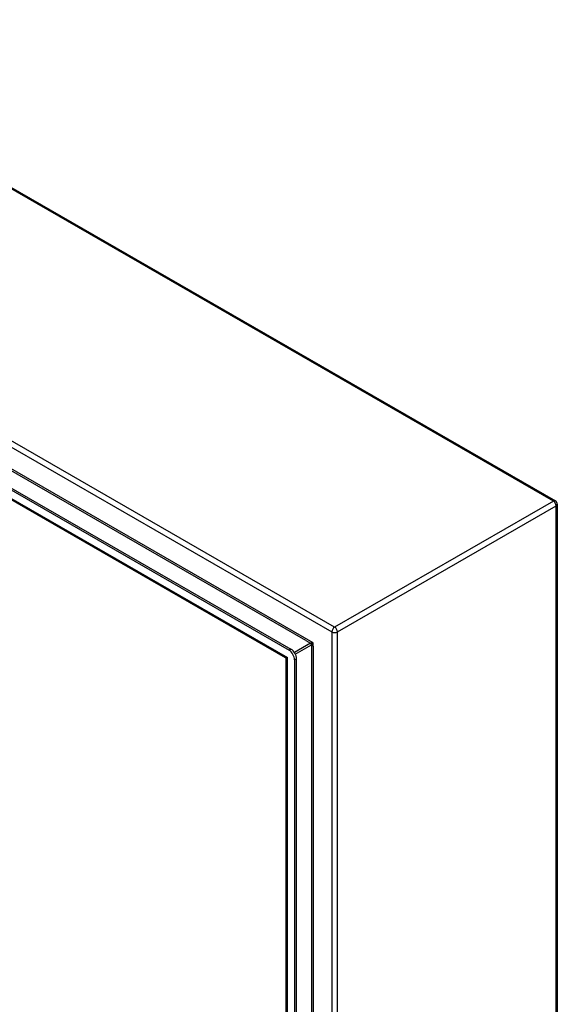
# Model space of a CAD drawing. Header units: inches. Extents: x 16 to 193, y 16 to 114.
# Tile 87 of 87: x 180 to 193, y 77 to 102. Entities that reach past the tile are written whole.
import ezdxf

# ---------------------------------------------------------------- set-up
doc = ezdxf.new("R2010")
doc.units = ezdxf.units.IN
doc.header["$MEASUREMENT"] = 0
doc.layers.add('Visible Edges(ANSI)', color=7, linetype='Continuous', lineweight=25)
doc.layers.add('Visible Tangent Edges(ANSI)', color=7, linetype='Continuous', lineweight=25)

msp = doc.modelspace()

# ---------------------------------------------------------------- linework, layer by layer
at = {"layer": 'Visible Edges(ANSI)'}
for p, q in [((172.114, 102.059), (193.187, 89.924)), ((166.261, 97.797), (186.472, 86.159)), ((166.309, 97.825), (186.52, 86.186)), ((186.386, 85.966), (166.388, 97.482)), ((193.236, 89.838), (193.236, 55.663)), ((186.401, 53.006), (186.401, 85.939)), ((186.611, 85.917), (186.611, 52.739)), ((186.659, 52.767), (186.659, 85.945))]:
    msp.add_line(p, q, dxfattribs=at)
at = {"layer": 'Visible Edges(ANSI)', "flags": 128}
msp.add_lwpolyline([(186.401, 85.939), (186.4, 85.946), (186.397, 85.954), (186.392, 85.961), (186.386, 85.966)], dxfattribs=at)
at = {"layer": 'Visible Edges(ANSI)'}
msp.add_arc((193.137, 89.838), 0.099, 0, 60.064, dxfattribs=at)
for centre, major_axis, start_param, end_param in [((186.472, 85.998), (0.098, -0.171), 0.787332, 2.358128), ((186.52, 86.025), (-0.098, 0.171), 3.928925, 5.499721)]:
    msp.add_ellipse(centre, major_axis=major_axis, ratio=0.578093, start_param=start_param, end_param=end_param, dxfattribs=at)
at = {"layer": 'Visible Tangent Edges(ANSI)'}
for p, q in [((193.137, 89.919), (172.064, 102.054)), ((187.621, 86.742), (166.547, 98.877)), ((166.477, 98.756), (187.551, 86.621)), ((187.078, 86.347), (166.95, 97.938)), ((186.893, 86.403), (167.091, 97.806)), ((166.302, 97.565), (186.43, 85.974)), ((193.137, 89.919), (187.621, 86.742)), ((187.691, 86.621), (193.207, 89.798)), ((193.207, 55.623), (193.207, 89.798)), ((187.551, 86.621), (187.551, 52.446)), ((187.691, 52.446), (187.691, 86.621)), ((186.52, 86.186), (186.472, 86.159)), ((187.012, 86.334), (186.607, 86.1)), ((186.629, 86.062), (187.034, 86.296)), ((186.893, 86.403), (187.012, 86.334)), ((187.034, 86.296), (187.034, 53.315)), ((187.078, 86.259), (187.078, 86.347)), ((187.078, 86.259), (187.078, 53.351)), ((186.43, 52.891), (186.43, 85.974)), ((186.611, 85.917), (186.659, 85.945))]:
    msp.add_line(p, q, dxfattribs=at)
at = {"layer": 'Visible Tangent Edges(ANSI)', "flags": 128}
for points in [[(187.078, 86.347), (187.076, 86.347), (187.073, 86.347), (187.07, 86.347), (187.068, 86.346), (187.065, 86.346), (187.062, 86.346), (187.059, 86.346), (187.056, 86.345), (187.054, 86.345), (187.051, 86.345), (187.048, 86.344), (187.045, 86.344), (187.042, 86.343), (187.039, 86.343), (187.036, 86.342), (187.033, 86.341), (187.03, 86.34), (187.027, 86.34), (187.024, 86.339), (187.021, 86.338), (187.019, 86.337), (187.016, 86.336), (187.014, 86.335), (187.012, 86.334)], [(187.034, 86.296), (187.036, 86.297), (187.038, 86.298), (187.04, 86.3), (187.042, 86.302), (187.044, 86.304), (187.046, 86.306), (187.048, 86.308), (187.051, 86.31), (187.053, 86.312), (187.055, 86.314), (187.057, 86.317), (187.059, 86.319), (187.061, 86.322), (187.063, 86.324), (187.064, 86.326), (187.066, 86.329), (187.068, 86.331), (187.069, 86.333), (187.071, 86.336), (187.073, 86.338), (187.074, 86.34), (187.075, 86.342), (187.077, 86.345), (187.078, 86.347)]]:
    msp.add_lwpolyline(points, dxfattribs=at)
at = {"layer": 'Visible Tangent Edges(ANSI)'}
for centre, major_axis, ratio, start_param, end_param in [((193.137, 89.838), (0.0494, 0.0858), 0.578093, 0, 0.783464), ((193.137, 89.838), (0.0494, -0.0858), 0.578093, 0.787332, 2.358128), ((193.137, 89.838), (0.099, 0), 0.575862, 5.497787, 6.283185), ((187.621, 86.661), (-0.0494, -0.0858), 0.578093, 3.925057, 5.495853), ((187.621, 86.661), (0.0494, -0.0858), 0.578093, 0.787332, 2.358128), ((187.621, 86.661), (0.099, 0), 0.575862, 3.926991, 5.497787), ((187.012, 86.309), (-0.0155, 0.0269), 0.578093, 3.928925, 5.499721), ((186.5, 86.014), (0.115, 0.047), 0.112147, 3.228242, 4.015574), ((186.5, 86.014), (-0.0986, -0.0765), 0.115347, 5.408573, 6.193971)]:
    msp.add_ellipse(centre, major_axis=major_axis, ratio=ratio, start_param=start_param, end_param=end_param, dxfattribs=at)

doc.saveas('drawing.dxf')
